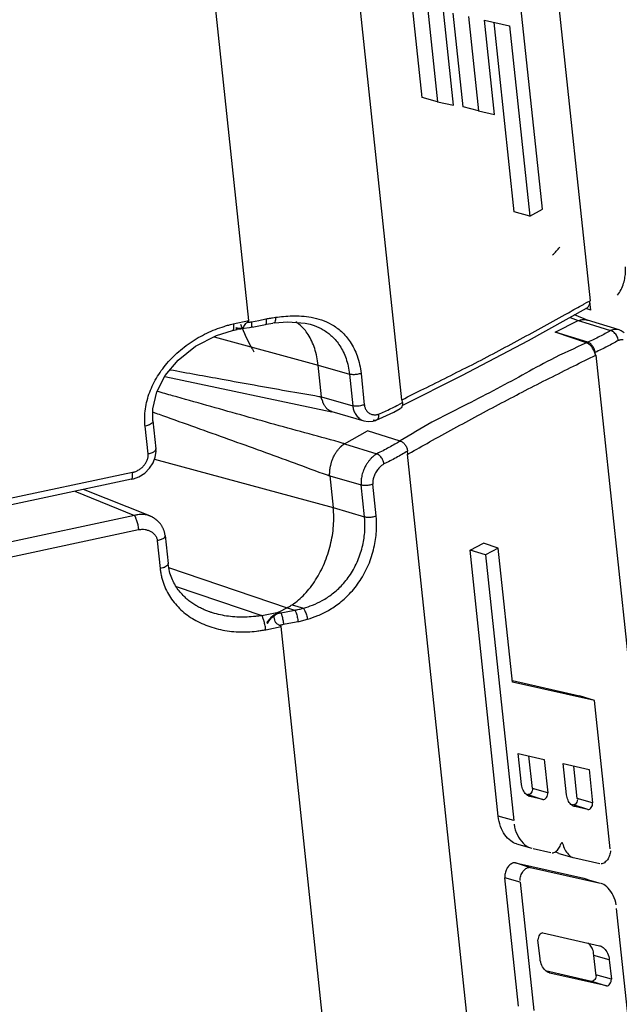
# Model space of a CAD drawing. Header units: inches. Extents: x -1 to 205, y 81 to 217.
# Tile 24 of 108: x 78.09 to 79.81, y 101.98 to 104.81. Entities that reach past the tile are written whole.
import ezdxf

# ---------------------------------------------------------------- set-up
doc = ezdxf.new("R2010")
doc.units = ezdxf.units.IN
doc.header["$LTSCALE"] = 1.1
doc.header["$MEASUREMENT"] = 0
doc.layers.get('0').update_dxf_attribs({"linetype": 'CONTINUOUS'})
doc.layers.add('7_ALL_FEATURES', color=7, linetype='CONTINUOUS')

msp = doc.modelspace()

# ---------------------------------------------------------------- linework, layer by layer
at = {"color": 7, "linetype": 'Continuous'}
for p, q in [((79.3487, 107.5618), (79.7266, 103.9989)), ((79.1855, 103.7142), (78.8076, 107.2771)), ((78.7456, 103.9425), (78.4443, 106.7822)), ((79.7073, 103.9883), (79.7097, 103.9896)), ((79.7097, 103.9896), (79.7165, 103.9934)), ((79.7165, 103.9934), (79.7266, 103.999)), ((78.7014, 103.9324), (78.7456, 103.9425)), ((79.7432, 103.8426), (80.1211, 100.2798)), ((79.58, 99.995), (79.2021, 103.5579)), ((79.2033, 103.5586), (79.206, 103.5601)), ((78.7945, 103.0543), (78.8388, 103.063)), ((79.1401, 100.2233), (78.8388, 103.063))]:
    msp.add_line(p, q, dxfattribs=at)
for points, start_tangent, end_tangent in [([(79.1864, 103.7147), (79.2484, 103.7455), (79.3179, 103.7802), (79.3873, 103.8152), (79.4566, 103.8513), (79.5258, 103.8882), (79.5949, 103.9259), (79.6641, 103.9643), (79.7073, 103.9883)], (0.895133, 0.445799), (0.874449, 0.485118)), ([(79.7257, 103.9966), (79.7263, 103.9977), (79.7266, 103.999)], (0.555912, 0.831241), (-0.078552, 0.99691)), ([(79.7162, 103.8779), (79.6137, 103.8295), (79.5318, 103.7852), (79.4485, 103.7405), (79.3621, 103.6959), (79.2722, 103.6499), (79.1808, 103.5964)], (-0.908309, -0.418301), (-0.857549, -0.514402)), ([(79.7419, 103.8439), (79.7385, 103.8546), (79.7322, 103.8651), (79.7244, 103.8732), (79.7162, 103.8779)], (-0.164518, 0.986374), (-0.954502, 0.298204)), ([(79.7432, 103.8426), (79.7427, 103.8435), (79.7419, 103.8439)], (-0.130164, 0.991492), (-0.942698, 0.333646)), ([(79.206, 103.5601), (79.2655, 103.5934), (79.335, 103.6318), (79.4036, 103.669), (79.4719, 103.7052), (79.5404, 103.741), (79.6095, 103.7762), (79.6794, 103.8112), (79.7432, 103.8426)], (0.870857, 0.491537), (0.898793, 0.438372)), ([(79.1855, 103.7142), (79.1861, 103.714), (79.1866, 103.7143)], (0.80186, -0.597512), (0.732188, 0.681102)), ([(79.2031, 103.5589), (79.2025, 103.5586), (79.2021, 103.5579)], (-0.995757, -0.092025), (-0.337966, -0.941158))]:
    msp.add_spline(points, degree=3, dxfattribs=dict(at, start_tangent=start_tangent, end_tangent=end_tangent))
at = {"layer": '7_ALL_FEATURES', "color": 7, "linetype": 'Continuous'}
for p, q in [((79.2439, 104.5823), (79.196, 105.0338)), ((79.2405, 105.0196), (79.2881, 104.5703)), ((79.5897, 104.2615), (79.5159, 104.9575)), ((79.3337, 104.56), (79.305, 104.8308)), ((79.3618, 104.5558), (79.3333, 104.8244)), ((79.3773, 104.8145), (79.406, 104.5437)), ((79.4229, 104.8042), (79.4951, 104.7879)), ((79.4516, 104.5335), (79.4229, 104.8042)), ((79.5088, 104.2537), (79.4511, 104.7978)), ((79.4951, 104.7879), (79.553, 104.2421)), ((79.2881, 104.5703), (79.2439, 104.5823)), ((79.2881, 104.5703), (79.3337, 104.56)), ((79.406, 104.5437), (79.3618, 104.5558)), ((79.406, 104.5437), (79.4516, 104.5335)), ((79.553, 104.2421), (79.5088, 104.2537)), ((79.553, 104.2421), (79.5897, 104.2615)), ((79.7283, 103.9721), (79.7257, 103.9966)), ((79.5492, 103.8844), (79.7165, 103.9772)), ((79.7214, 103.9424), (79.6818, 103.958)), ((79.7283, 103.9721), (79.714, 103.9762)), ((78.6934, 103.9304), (78.7014, 103.9324)), ((78.7352, 103.9309), (78.7374, 103.9333)), ((78.7413, 103.9367), (78.7431, 103.9369)), ((78.7535, 103.9384), (78.7744, 103.9423)), ((78.7744, 103.9423), (78.7952, 103.9464)), ((78.8184, 103.9351), (78.8152, 103.9346)), ((78.9218, 103.9313), (78.9223, 103.9312)), ((79.6258, 103.9086), (79.6925, 103.9417)), ((79.6693, 103.9511), (79.6925, 103.9417)), ((79.6925, 103.9417), (79.6975, 103.9434)), ((79.6925, 103.9417), (79.7235, 103.9321)), ((79.8099, 103.9151), (79.7189, 103.9433)), ((79.7235, 103.9321), (79.7855, 103.913)), ((78.6993, 103.9129), (78.7129, 103.916)), ((78.7097, 103.9208), (78.7084, 103.9214)), ((78.7097, 103.921), (78.7084, 103.9192)), ((78.7134, 103.9196), (78.7097, 103.921)), ((78.7121, 103.9199), (78.7097, 103.9208)), ((78.7121, 103.9199), (78.7133, 103.9195)), ((78.7264, 103.9191), (78.7278, 103.9194)), ((78.7277, 103.9194), (78.7268, 103.9193)), ((78.7291, 103.9197), (78.7277, 103.9194)), ((78.7278, 103.9194), (78.7306, 103.9202)), ((78.7293, 103.9198), (78.7325, 103.9205)), ((78.7319, 103.9206), (78.7316, 103.9207)), ((78.7319, 103.9204), (78.7476, 103.9219)), ((78.7476, 103.9219), (78.7527, 103.9228)), ((78.7527, 103.9228), (78.7603, 103.9242)), ((79.72, 103.8796), (79.6258, 103.9086)), ((79.7162, 103.8779), (79.6258, 103.9086)), ((79.81, 103.9151), (79.8099, 103.9151)), ((78.6459, 103.895), (78.9451, 103.814)), ((79.7419, 103.8439), (79.7412, 103.8505)), ((78.9451, 103.814), (79.035, 103.7879)), ((78.9547, 103.7229), (78.9451, 103.814)), ((79.035, 103.7879), (79.0446, 103.6969)), ((79.0683, 103.7903), (79.0778, 103.7001)), ((78.5047, 103.7815), (78.9849, 103.6802)), ((78.9547, 103.7229), (79.0446, 103.6969)), ((79.174, 103.6991), (79.1874, 103.7063)), ((79.1874, 103.7063), (79.1866, 103.7139)), ((78.4706, 103.6788), (78.4783, 103.6761)), ((78.9849, 103.6803), (79.0767, 103.6542)), ((79.1314, 103.6643), (79.1624, 103.6793)), ((79.1624, 103.6793), (79.1808, 103.689)), ((79.1711, 103.6976), (79.174, 103.6991)), ((78.4705, 103.6538), (78.479, 103.5739)), ((79.1106, 103.6551), (79.1037, 103.6555)), ((79.1117, 103.6555), (79.1106, 103.6551)), ((79.1117, 103.6555), (79.1314, 103.6643)), ((78.4564, 103.5588), (78.4479, 103.6388)), ((79.0207, 103.5882), (79.0868, 103.6249)), ((79.1811, 103.5959), (79.0868, 103.6249)), ((79.0207, 103.5882), (79.1139, 103.5595)), ((79.203, 103.5594), (79.2022, 103.5669)), ((78.4749, 103.5439), (78.9885, 103.4048)), ((78.4117, 103.5058), (77.6921, 103.3528)), ((78.4091, 103.4862), (77.6923, 103.3338)), ((78.4091, 103.4863), (78.4147, 103.4877)), ((78.4147, 103.4877), (78.4297, 103.4935)), ((78.9788, 103.4959), (79.0687, 103.4698)), ((78.9788, 103.4959), (78.9885, 103.4048)), ((78.2459, 103.4516), (78.4171, 103.3818)), ((78.4613, 103.3809), (78.2705, 103.4568)), ((79.0784, 103.3787), (79.0687, 103.4698)), ((79.1117, 103.3811), (79.102, 103.4722)), ((78.9885, 103.4048), (79.0784, 103.3787)), ((78.4171, 103.3818), (77.6976, 103.2288)), ((78.4623, 103.3805), (78.4613, 103.3809)), ((77.7095, 103.1885), (78.4291, 103.3415)), ((78.4829, 103.3095), (78.4913, 103.2296)), ((78.5055, 103.3246), (78.5139, 103.2446)), ((79.3817, 103.283), (79.4199, 103.303)), ((79.4261, 103.2695), (79.3817, 103.283)), ((79.4628, 102.5186), (79.3817, 103.283)), ((79.4628, 103.2888), (79.4199, 103.303)), ((79.4628, 103.2888), (79.4261, 103.2695)), ((79.5036, 102.904), (79.4628, 103.2888)), ((79.4261, 103.2695), (79.5071, 102.5061)), ((78.5156, 103.2326), (78.8558, 103.1173)), ((78.5369, 103.1783), (78.783, 103.0948)), ((78.8558, 103.1173), (78.832, 103.1048)), ((78.8558, 103.1173), (78.8781, 103.1104)), ((78.8703, 103.1259), (78.9027, 103.116)), ((78.6335, 103.1054), (78.6333, 103.1055)), ((78.783, 103.0948), (78.8309, 103.1042)), ((78.832, 103.1048), (78.8309, 103.1042)), ((78.832, 103.1048), (78.8379, 103.1029)), ((78.798, 103.0748), (78.7998, 103.0724)), ((78.7991, 103.074), (78.7984, 103.0728)), ((79.5032, 102.9083), (79.6964, 102.8648)), ((79.7393, 102.8509), (79.5036, 102.904)), ((79.7393, 102.8509), (79.6964, 102.8648)), ((79.7844, 102.4248), (79.7393, 102.8509)), ((79.5202, 102.6988), (79.5948, 102.6819)), ((79.5297, 102.6095), (79.5202, 102.6988)), ((79.5607, 102.5987), (79.5508, 102.6919)), ((79.5948, 102.6819), (79.605, 102.5862)), ((79.6493, 102.6697), (79.7239, 102.6528)), ((79.6587, 102.5804), (79.6493, 102.6697)), ((79.6898, 102.5697), (79.6799, 102.6628)), ((79.7239, 102.6528), (79.734, 102.5571)), ((79.5423, 102.582), (79.548, 102.5807)), ((79.548, 102.5807), (79.5912, 102.5668)), ((79.5536, 102.5753), (79.552, 102.5758)), ((79.5535, 102.5753), (79.552, 102.5758)), ((79.5912, 102.5668), (79.5536, 102.5753)), ((79.605, 102.5862), (79.5607, 102.5987)), ((79.6714, 102.5529), (79.677, 102.5516)), ((79.6821, 102.55), (79.677, 102.5516)), ((79.6826, 102.5462), (79.681, 102.5467)), ((79.6826, 102.5462), (79.6811, 102.5467)), ((79.7203, 102.5377), (79.6821, 102.55)), ((79.7203, 102.5377), (79.6826, 102.5462)), ((79.734, 102.5571), (79.6898, 102.5697)), ((79.5071, 102.5061), (79.4628, 102.5186)), ((79.5156, 102.4394), (79.5591, 102.4265)), ((79.646, 102.4413), (79.6478, 102.4408)), ((79.5526, 102.4289), (79.5553, 102.4278)), ((79.5629, 102.426), (79.6138, 102.4144)), ((79.6292, 102.4151), (79.6269, 102.4166)), ((79.637, 102.412), (79.6805, 102.399)), ((79.5124, 102.3849), (79.7083, 102.3407)), ((79.5557, 102.3709), (79.5124, 102.3849)), ((79.6753, 102.401), (79.677, 102.4003)), ((79.6831, 102.3989), (79.7547, 102.3828)), ((79.7516, 102.3268), (79.5557, 102.3709)), ((79.5259, 102.3289), (79.4816, 102.3414)), ((79.5206, 101.9736), (79.4816, 102.3414)), ((79.5259, 102.3289), (79.5649, 101.961)), ((79.7083, 102.3407), (79.7117, 102.3397)), ((79.7083, 102.3407), (79.7116, 102.3396)), ((79.7115, 102.3393), (79.7551, 102.3264)), ((79.7116, 102.3396), (79.7252, 102.3353)), ((79.7612, 102.3241), (79.7588, 102.3252)), ((79.8417, 101.8857), (79.8027, 102.2535)), ((79.5907, 102.1835), (79.7533, 102.1469)), ((79.5828, 102.1092), (79.5769, 102.1641)), ((79.7533, 102.1469), (79.7552, 102.1463)), ((79.7438, 102.06), (79.7368, 102.1261)), ((79.7819, 102.1059), (79.7376, 102.1185)), ((79.7819, 102.1059), (79.7877, 102.0509)), ((79.5989, 102.0752), (79.7307, 102.0455)), ((79.6114, 102.0682), (79.6095, 102.0688)), ((79.6114, 102.0682), (79.6095, 102.0688)), ((79.774, 102.0315), (79.6114, 102.0682)), ((79.7877, 102.0509), (79.7435, 102.0635)), ((79.7307, 102.0455), (79.774, 102.0315))]:
    msp.add_line(p, q, dxfattribs=at)
for points in [[(78.7603, 103.9242), (78.7845, 103.9289), (78.7935, 103.9307)], [(78.7935, 103.9307), (78.7966, 103.9313), (78.8152, 103.9346)], [(78.8184, 103.9351), (78.8581, 103.9385), (78.9077, 103.9346), (78.9223, 103.9312)], [(78.4705, 103.6538), (78.4705, 103.6886), (78.482, 103.737), (78.506, 103.7839), (78.5425, 103.828), (78.5925, 103.8679), (78.6535, 103.8989), (78.6993, 103.9129)], [(79.8248, 103.9071), (79.8158, 103.9128), (79.8099, 103.9151)], [(79.187, 103.6983), (79.3585, 103.7838), (79.5492, 103.8844)], [(79.0763, 103.6543), (79.0889, 103.6521), (79.1027, 103.6531), (79.1107, 103.6551)], [(78.4707, 103.5331), (78.477, 103.5494), (78.4793, 103.5656), (78.479, 103.5739)], [(78.4297, 103.4935), (78.4467, 103.5041), (78.4607, 103.5177), (78.4707, 103.5331)], [(78.5054, 103.3246), (78.5053, 103.3259), (78.505, 103.3278), (78.5047, 103.3296), (78.5043, 103.3314), (78.5039, 103.3332), (78.5034, 103.335), (78.5029, 103.3367), (78.5023, 103.3384), (78.5017, 103.3401), (78.5011, 103.3417), (78.5004, 103.3433), (78.4997, 103.3449), (78.4989, 103.3465), (78.4982, 103.348), (78.4973, 103.3495), (78.4965, 103.3509), (78.4956, 103.3524), (78.4947, 103.3538), (78.4938, 103.3551), (78.4929, 103.3565), (78.4919, 103.3578), (78.4909, 103.3591), (78.4899, 103.3603), (78.4888, 103.3615), (78.4878, 103.3627), (78.4867, 103.3639), (78.4856, 103.365), (78.4845, 103.3661), (78.4833, 103.3672), (78.4822, 103.3682), (78.481, 103.3692), (78.4799, 103.3702), (78.4787, 103.3711), (78.4775, 103.372), (78.4763, 103.3728), (78.4751, 103.3737), (78.4739, 103.3745), (78.4727, 103.3752), (78.4716, 103.3759), (78.4704, 103.3766), (78.4692, 103.3773), (78.468, 103.3779), (78.4669, 103.3785), (78.4657, 103.379), (78.4646, 103.3795), (78.4635, 103.38), (78.4623, 103.3805)], [(78.6335, 103.1054), (78.633, 103.1056), (78.6305, 103.1065), (78.628, 103.1074), (78.6254, 103.1084), (78.6228, 103.1094), (78.6202, 103.1105), (78.6176, 103.1116), (78.615, 103.1128), (78.6124, 103.114), (78.6097, 103.1152), (78.607, 103.1166), (78.6043, 103.1179), (78.6016, 103.1194), (78.5989, 103.1209), (78.5961, 103.1224), (78.5934, 103.124), (78.5906, 103.1257), (78.5878, 103.1275), (78.585, 103.1293), (78.5822, 103.1313), (78.5794, 103.1333), (78.5766, 103.1354), (78.5738, 103.1375), (78.571, 103.1398), (78.5682, 103.1422), (78.5654, 103.1447), (78.5626, 103.1473), (78.5598, 103.15), (78.557, 103.1528), (78.5542, 103.1558), (78.5514, 103.1589), (78.5486, 103.1622), (78.5459, 103.1656), (78.5432, 103.1691), (78.5405, 103.1728), (78.538, 103.1766), (78.5355, 103.1806), (78.5331, 103.1847), (78.5307, 103.1889), (78.5285, 103.1932), (78.5264, 103.1977), (78.5245, 103.2023), (78.5226, 103.207), (78.5209, 103.2119), (78.5194, 103.2168), (78.518, 103.2218), (78.5168, 103.2269), (78.5157, 103.2321), (78.5148, 103.2373), (78.5141, 103.2426), (78.5139, 103.2446)]]:
    msp.add_lwpolyline(points, dxfattribs=at)
for centre, major_axis, ratio, start_param, end_param in [((79.1967, 104.4944), (0.5522, -0.131), 0.924344, -0.511806, -0.454665), ((79.2349, 104.1344), (0.4883, 0.257), 0.980212, 3.032338, 3.175978), ((79.2349, 104.1344), (0.4883, 0.257), 0.980212, 3.175978, 3.179307), ((79.2349, 104.1344), (0.4883, 0.257), 0.980212, 3.179307, 3.194619)]:
    msp.add_ellipse(centre, major_axis=major_axis, ratio=ratio, start_param=start_param, end_param=end_param, dxfattribs=at)
for points, start_tangent, end_tangent in [([(79.805, 104.0144), (79.8157, 104.031), (79.8229, 104.0489), (79.8269, 104.0663), (79.8286, 104.0824), (79.8282, 104.0963)], (0.634697, 0.772761), (-0.10548, 0.994421)), ([(79.7165, 103.9772), (79.7205, 103.9805), (79.7246, 103.9879)], (0.873546, 0.486741), (0.295034, 0.955487)), ([(79.7246, 103.9879), (79.7257, 103.9966)], (0.295034, 0.955487), (-0.043616, 0.999048)), ([(78.4479, 103.6388), (78.4469, 103.6512), (78.4467, 103.6636), (78.4487, 103.6883), (78.4612, 103.7363), (78.4836, 103.7818), (78.5151, 103.8239), (78.5549, 103.8615), (78.6007, 103.8928), (78.6499, 103.9164), (78.6754, 103.9253), (78.6883, 103.9291), (78.6934, 103.9304)], (-0.126842, 0.991923), (0.968351, 0.249591)), ([(78.7014, 103.9324), (78.7019, 103.9273), (78.702, 103.9226), (78.702, 103.9211)], (0.123909, -0.992294), (-0.031337, -0.999509)), ([(78.7317, 103.925), (78.7352, 103.9309)], (0.481271, 0.876572), (0.612121, 0.790764)), ([(78.7374, 103.9333), (78.7413, 103.9367)], (0.710822, 0.703372), (0.795386, 0.606104)), ([(78.7413, 103.9367), (78.7435, 103.9385), (78.7451, 103.9405), (78.7456, 103.9425)], (0.79539, 0.606097), (-0.10548, 0.994421)), ([(78.7431, 103.9369), (78.7454, 103.9371), (78.7495, 103.9377), (78.7535, 103.9384)], (0.994268, 0.106918), (0.984004, 0.178145)), ([(78.7535, 103.9384), (78.7541, 103.928), (78.7531, 103.923), (78.7528, 103.923)], (0.110278, -0.993901), (-0.968323, 0.249703)), ([(78.7952, 103.9464), (78.7955, 103.936), (78.794, 103.9309), (78.7935, 103.9309)], (0.109733, -0.993961), (-0.995105, 0.098823)), ([(78.7952, 103.9464), (78.805, 103.9484), (78.8141, 103.95), (78.8226, 103.9513)], (0.979258, 0.20262), (0.989426, 0.145041)), ([(78.8226, 103.9513), (78.8219, 103.9409), (78.8193, 103.9355), (78.8184, 103.9353)], (0.023395, -0.999726), (-0.999933, -0.011547)), ([(78.8226, 103.9513), (78.8457, 103.954), (78.8708, 103.9554), (78.8975, 103.9548), (78.9255, 103.9513), (78.9545, 103.9438), (78.9837, 103.9308), (79.0119, 103.9105), (79.0373, 103.8809), (79.0573, 103.8402), (79.0683, 103.7903)], (0.989363, 0.145466), (0.105687, -0.994399)), ([(78.9056, 103.9164), (78.8901, 103.9316), (78.8815, 103.9379)], (-0.64775, 0.761853), (-0.834981, 0.550279)), ([(78.9223, 103.9312), (78.934, 103.9274), (78.9599, 103.9153), (78.9849, 103.8967), (79.0074, 103.8698), (79.0252, 103.833), (79.035, 103.7879)], (0.961792, -0.273783), (0.105506, -0.994419)), ([(79.6975, 103.9434), (79.7006, 103.9441), (79.7038, 103.9447), (79.7073, 103.9449), (79.7112, 103.9448), (79.7154, 103.9442), (79.7189, 103.9433)], (0.96106, 0.276341), (0.955642, -0.29453)), ([(78.7012, 103.9153), (78.7009, 103.9144), (78.7003, 103.9136), (78.6998, 103.9131), (78.6993, 103.9129)], (-0.314879, -0.949132), (-0.973291, -0.229573)), ([(78.702, 103.9211), (78.7019, 103.9186), (78.7013, 103.9155), (78.7012, 103.9153)], (-0.031337, -0.999509), (-0.314879, -0.949132)), ([(78.7084, 103.9192), (78.7187, 103.918)], (0.943729, -0.330721), (0.998598, 0.052939)), ([(78.7176, 103.9188), (78.7134, 103.9195)], (-0.995697, 0.092673), (-0.962355, 0.271796)), ([(78.7268, 103.9193), (78.7176, 103.9188)], (-0.984197, -0.177077), (-0.995697, 0.092673)), ([(78.7187, 103.918), (78.7264, 103.9191)], (0.998598, 0.052939), (0.974465, 0.224541)), ([(78.7316, 103.9207), (78.7308, 103.9213), (78.7317, 103.925)], (-0.91953, 0.393021), (0.481271, 0.876572)), ([(78.9451, 103.814), (78.9352, 103.8615), (78.9163, 103.9019), (78.9056, 103.9164)], (-0.105477, 0.994422), (-0.64775, 0.761853)), ([(79.7855, 103.913), (79.7701, 103.9044), (79.754, 103.8959), (79.7374, 103.8876), (79.72, 103.8796)], (-0.865555, -0.500814), (-0.910974, -0.412463)), ([(79.8099, 103.9151), (79.8049, 103.9162), (79.7995, 103.9164), (79.7944, 103.9158), (79.79, 103.9146), (79.7855, 103.913)], (-0.955478, 0.295062), (-0.929931, -0.367735)), ([(79.8077, 103.8847), (79.8038, 103.897), (79.7958, 103.9074), (79.7855, 103.913)], (-0.114777, 0.993391), (-0.971797, 0.235818)), ([(79.7412, 103.8505), (79.7388, 103.8598), (79.734, 103.8686), (79.7274, 103.8756), (79.72, 103.8796)], (-0.10548, 0.994421), (-0.955815, 0.293968)), ([(79.8074, 103.8845), (79.792, 103.8759), (79.7757, 103.8672), (79.7587, 103.8588), (79.7412, 103.8505)], (-0.865253, -0.501336), (-0.909916, -0.414792)), ([(79.8212, 103.8864), (79.8173, 103.8867), (79.8138, 103.8864), (79.8105, 103.8856), (79.8074, 103.8845)], (-0.98399, 0.178222), (-0.929137, -0.369735)), ([(78.5202, 103.8008), (78.669, 103.7736), (78.8546, 103.7404), (78.9473, 103.7242), (78.9547, 103.7229)], (0.983328, -0.181843), (0.985225, -0.171265)), ([(79.0683, 103.7903), (79.0574, 103.7873), (79.0454, 103.7864), (79.035, 103.7879)], (-0.924928, -0.380143), (-0.96035, 0.278797)), ([(79.0207, 103.5882), (79.0173, 103.5892), (78.9191, 103.6163), (78.7228, 103.6709), (78.527, 103.7259), (78.4828, 103.7384)], (-0.964017, 0.265841), (-0.962156, 0.272499)), ([(78.9625, 103.6995), (78.9611, 103.7021), (78.9599, 103.7046), (78.9591, 103.7069), (78.9585, 103.7091), (78.958, 103.7111), (78.9575, 103.713), (78.9567, 103.7148), (78.9557, 103.7165), (78.9547, 103.7181), (78.9541, 103.7197), (78.9542, 103.7209), (78.9546, 103.7219), (78.9547, 103.7229)], (-0.486432, 0.873718), (-0.156986, 0.987601)), ([(79.1874, 103.7063), (79.1871, 103.6982)], (0.10548, -0.994421), (-0.215814, -0.976435)), ([(78.4783, 103.6761), (78.4979, 103.6692), (78.6873, 103.6016), (78.8766, 103.5331), (78.9712, 103.4986), (78.9788, 103.4959)], (0.942643, -0.333802), (0.939231, -0.343286)), ([(78.9849, 103.6803), (78.9823, 103.6811), (78.9794, 103.6824), (78.9763, 103.6841), (78.9732, 103.6862), (78.9704, 103.6886), (78.968, 103.6913), (78.9659, 103.694), (78.9641, 103.6968), (78.9625, 103.6995)], (-0.961893, 0.273426), (-0.486432, 0.873718)), ([(79.0778, 103.7001), (79.0729, 103.6985), (79.0669, 103.6968), (79.0598, 103.6958), (79.0521, 103.6958), (79.0446, 103.6969)], (-0.94135, -0.337431), (-0.973661, 0.227999)), ([(79.0446, 103.6969), (79.0456, 103.6909), (79.047, 103.6857), (79.0491, 103.6802), (79.0518, 103.6746), (79.0552, 103.6693), (79.0597, 103.6642), (79.0651, 103.6596), (79.0709, 103.6563), (79.0764, 103.6543)], (0.099553, -0.995032), (0.960072, -0.279753)), ([(79.0779, 103.6995), (79.078, 103.6988), (79.0787, 103.6954), (79.0799, 103.6915), (79.0816, 103.6878), (79.0839, 103.6839), (79.087, 103.6802), (79.0909, 103.6767), (79.0953, 103.6742), (79.0996, 103.6726), (79.1036, 103.6717), (79.1073, 103.6714), (79.1106, 103.6714), (79.1137, 103.6718), (79.1164, 103.6724), (79.1189, 103.673)], (-0.355575, 0.934648), (0.969101, 0.246663)), ([(79.1189, 103.673), (79.1367, 103.6809), (79.1542, 103.6892), (79.1711, 103.6976)], (0.91741, 0.397943), (0.88915, 0.457616)), ([(79.1871, 103.6982), (79.187, 103.6978), (79.1838, 103.6914), (79.1808, 103.6891)], (-0.215814, -0.976435), (-0.875715, -0.482828)), ([(78.4705, 103.6538), (78.4705, 103.6536), (78.4703, 103.6518), (78.4696, 103.65), (78.4663, 103.6464), (78.4612, 103.6432), (78.4582, 103.6418), (78.455, 103.6407), (78.4479, 103.6388)], (0.10695, -0.994264), (-0.976898, -0.213705)), ([(79.1186, 103.6728), (79.1174, 103.6619), (79.1119, 103.6556), (79.1117, 103.6555)], (0.089384, -0.995997), (-0.921729, -0.387833)), ([(79.1811, 103.5959), (79.1652, 103.5865), (79.1487, 103.5773), (79.1316, 103.5683), (79.1139, 103.5595)], (-0.853856, -0.52051), (-0.900652, -0.434541)), ([(79.1811, 103.5959), (79.1884, 103.592), (79.195, 103.585)], (0.955815, -0.293968), (0.586863, -0.809686)), ([(78.479, 103.5739), (78.479, 103.5729), (78.4758, 103.5673), (78.4678, 103.5624), (78.4564, 103.5588)], (0.157132, -0.987578), (-0.978136, -0.207969)), ([(78.9788, 103.4959), (78.9784, 103.4971), (78.9778, 103.4983), (78.9772, 103.4998), (78.9774, 103.5014), (78.978, 103.5027), (78.9786, 103.5043), (78.9789, 103.5062), (78.979, 103.5084), (78.979, 103.5108), (78.979, 103.5135), (78.9793, 103.5163), (78.9797, 103.5194), (78.9804, 103.5226), (78.9812, 103.5261), (78.9821, 103.5299), (78.9832, 103.534), (78.9846, 103.5384), (78.9863, 103.5431), (78.9884, 103.5481), (78.9908, 103.5531), (78.9934, 103.5579), (78.996, 103.5622), (78.9986, 103.5661), (79.0011, 103.5695), (79.0034, 103.5724), (79.0055, 103.5749), (79.0075, 103.577), (79.0093, 103.5789), (79.0109, 103.5805), (79.0125, 103.5819), (79.014, 103.5831), (79.0152, 103.5843), (79.0166, 103.5852), (79.018, 103.5859), (79.0186, 103.5867), (79.0187, 103.5875), (79.0197, 103.5879), (79.0207, 103.5882)], (-0.105478, 0.994422), (0.957714, 0.287724)), ([(79.2022, 103.5669), (79.186, 103.5574), (79.1692, 103.548), (79.1518, 103.5389), (79.134, 103.5301)], (-0.855366, -0.518025), (-0.900815, -0.434202)), ([(79.195, 103.585), (79.1999, 103.5762)], (0.586863, -0.809686), (0.36667, -0.930351)), ([(79.1999, 103.5762), (79.2022, 103.5669)], (0.36667, -0.930351), (0.10548, -0.994421)), ([(78.4117, 103.5058), (78.414, 103.5064), (78.4163, 103.5071), (78.4208, 103.5088), (78.4295, 103.5131), (78.4374, 103.5188), (78.4443, 103.5256), (78.4499, 103.5332), (78.454, 103.5414), (78.4563, 103.55), (78.4566, 103.5544), (78.4566, 103.5566), (78.4564, 103.5588)], (0.970532, 0.240972), (-0.133951, 0.990988)), ([(79.1136, 103.5594), (79.1084, 103.5558), (79.104, 103.5523), (79.0989, 103.5477), (79.0938, 103.5421), (79.0886, 103.5356), (79.0833, 103.5276), (79.0784, 103.5184), (79.0746, 103.5094), (79.0721, 103.5014), (79.0703, 103.4941), (79.0692, 103.4872), (79.0686, 103.481), (79.0684, 103.4757), (79.0687, 103.4698)], (0.933991, -0.357296), (0.105755, -0.994392)), ([(79.1341, 103.5301), (79.1303, 103.5425), (79.1227, 103.5531), (79.1136, 103.5594)], (-0.073177, 0.997319), (-0.934022, 0.357217)), ([(78.4091, 103.4863), (78.4096, 103.4865), (78.4102, 103.487), (78.4108, 103.4879), (78.4112, 103.489), (78.4118, 103.492), (78.4121, 103.4961), (78.412, 103.5008), (78.4117, 103.5058)], (0.978436, 0.20655), (-0.117504, 0.993072)), ([(79.134, 103.5301), (79.1308, 103.5279), (79.1273, 103.5253), (79.1236, 103.5221), (79.1197, 103.518), (79.1157, 103.5131), (79.1118, 103.5074), (79.1084, 103.5013), (79.1059, 103.4954), (79.1041, 103.4901), (79.103, 103.4852), (79.1023, 103.481), (79.102, 103.477), (79.1019, 103.4736), (79.1022, 103.4717)], (-0.850199, -0.526461), (-0.050167, 0.998741)), ([(79.102, 103.4722), (79.0911, 103.4691), (79.0792, 103.4683), (79.0687, 103.4698)], (-0.923996, -0.382403), (-0.959691, 0.281056)), ([(78.8703, 103.1259), (78.906, 103.1561), (78.9378, 103.197), (78.963, 103.2449), (78.9804, 103.2975), (78.9892, 103.3524), (78.9885, 103.4048)], (0.833898, 0.551919), (-0.10548, 0.994421)), ([(78.4613, 103.3809), (78.4576, 103.3822), (78.4511, 103.3839), (78.4444, 103.3849), (78.4307, 103.3848), (78.4239, 103.3836), (78.4205, 103.3828), (78.4171, 103.3818)], (-0.929463, 0.368916), (-0.950638, -0.310301)), ([(78.4171, 103.3818), (78.4176, 103.3812), (78.418, 103.3805), (78.4189, 103.3789), (78.4207, 103.3751), (78.4226, 103.3703), (78.4244, 103.3649), (78.426, 103.359), (78.4273, 103.353), (78.4283, 103.347), (78.4291, 103.3415)], (0.587318, -0.809356), (0.091535, -0.995802)), ([(78.9027, 103.116), (78.9291, 103.1248), (78.9569, 103.1379), (78.9858, 103.1568), (79.0146, 103.1831), (79.0407, 103.2174), (79.0614, 103.2585), (79.0744, 103.3022), (79.0795, 103.3433), (79.0784, 103.3787)], (0.964352, 0.264622), (-0.105479, 0.994422)), ([(78.9146, 103.0842), (78.9439, 103.0946), (78.9748, 103.1098), (79.0071, 103.1316), (79.0394, 103.1616), (79.0688, 103.2005), (79.0923, 103.2467), (79.107, 103.2957), (79.1128, 103.3418), (79.1117, 103.3811)], (0.958799, 0.284086), (-0.105479, 0.994422)), ([(79.0784, 103.3787), (79.0888, 103.3772), (79.1008, 103.3781), (79.1117, 103.3811)], (0.96035, -0.278797), (0.924928, 0.380143)), ([(78.4291, 103.3415), (78.4314, 103.3419), (78.4338, 103.3422), (78.4384, 103.3425), (78.4477, 103.342), (78.4521, 103.3411), (78.4564, 103.3398), (78.4645, 103.3363), (78.4714, 103.3314), (78.477, 103.3252), (78.481, 103.3179), (78.4822, 103.3138), (78.4826, 103.3117), (78.4829, 103.3095)], (0.985292, 0.170878), (0.068048, -0.997682)), ([(78.5054, 103.3245), (78.5055, 103.3236), (78.5023, 103.318), (78.4943, 103.3131), (78.4829, 103.3095)], (0.155821, -0.987785), (-0.978136, -0.207968)), ([(78.5139, 103.2446), (78.5139, 103.2444), (78.5138, 103.2426), (78.513, 103.2408), (78.5097, 103.2372), (78.5046, 103.234), (78.5017, 103.2326), (78.4984, 103.2315), (78.4913, 103.2296)], (0.108191, -0.99413), (-0.979344, -0.202201)), ([(78.4913, 103.2296), (78.4929, 103.2172), (78.4953, 103.2052), (78.5024, 103.1825), (78.5242, 103.1418), (78.5551, 103.1076), (78.5939, 103.0805), (78.6398, 103.0611), (78.6901, 103.0502), (78.742, 103.0481), (78.7682, 103.0502), (78.7814, 103.052), (78.7945, 103.0543)], (0.084093, -0.996458), (0.982121, 0.188249)), ([(78.8379, 103.1029), (78.8581, 103.1066), (78.8781, 103.1104)], (0.985415, 0.170167), (0.980715, 0.195444)), ([(78.8561, 103.1172), (78.8609, 103.1199), (78.8656, 103.1228), (78.8703, 103.1259)], (0.876955, 0.480572), (0.82411, 0.56643)), ([(78.8781, 103.1104), (78.8903, 103.1129), (78.9027, 103.116)], (0.984588, 0.174887), (0.964227, 0.265077)), ([(78.8781, 103.1104), (78.8818, 103.1025), (78.8852, 103.0904), (78.8873, 103.0775)], (0.580169, -0.814496), (0.101229, -0.994863)), ([(78.9027, 103.116), (78.9071, 103.108), (78.9114, 103.0965), (78.9146, 103.0842)], (0.609879, -0.792494), (0.18837, -0.982098)), ([(78.783, 103.0948), (78.7711, 103.0931), (78.7591, 103.0917), (78.7352, 103.0903), (78.6876, 103.0927), (78.6417, 103.1027), (78.6335, 103.1054)], (-0.987017, -0.160614), (-0.944819, 0.327592)), ([(78.79, 103.0784), (78.7884, 103.0834), (78.7866, 103.0881), (78.7848, 103.092), (78.7839, 103.0936), (78.783, 103.0948)], (-0.277987, 0.960585), (-0.594129, 0.80437)), ([(78.8309, 103.1042), (78.8181, 103.096), (78.807, 103.0862), (78.798, 103.0748)], (-0.884928, -0.465728), (-0.532273, -0.846573)), ([(78.8309, 103.1041), (78.8234, 103.0996), (78.8157, 103.0937), (78.8089, 103.0872), (78.8031, 103.0802), (78.7991, 103.074)], (-0.876861, -0.480744), (-0.49295, -0.870058)), ([(78.7998, 103.0724), (78.8063, 103.0825), (78.8146, 103.0914), (78.8244, 103.0993)], (0.459867, 0.887988), (0.825501, 0.564401)), ([(78.8335, 103.0672), (78.8265, 103.0712), (78.8217, 103.078), (78.8194, 103.0861), (78.82, 103.0937), (78.8244, 103.0993)], (-0.941517, 0.336967), (0.824029, 0.566547)), ([(78.8244, 103.0994), (78.829, 103.1007), (78.8334, 103.1019), (78.8379, 103.1029)], (0.955415, 0.295267), (0.976549, 0.215293)), ([(78.8379, 103.1029), (78.8409, 103.0949), (78.8437, 103.0827), (78.8456, 103.0697)], (0.476933, -0.87894), (0.100683, -0.994919)), ([(78.8873, 103.0775), (78.9009, 103.0805), (78.9146, 103.0842)], (0.980689, 0.195576), (0.958677, 0.284497)), ([(78.7945, 103.0543), (78.7939, 103.0598), (78.7929, 103.0658), (78.7901, 103.0779), (78.79, 103.0784)], (-0.087086, 0.996201), (-0.277987, 0.960585)), ([(78.8335, 103.0672), (78.8376, 103.0681), (78.8416, 103.069), (78.8456, 103.0697)], (0.971135, 0.238529), (0.985391, 0.170308)), ([(78.8388, 103.063), (78.838, 103.0647), (78.836, 103.0661), (78.8335, 103.0672)], (-0.10548, 0.994421), (-0.941518, 0.336962)), ([(78.8456, 103.0697), (78.8666, 103.0735), (78.8873, 103.0775)], (0.98539, 0.170313), (0.980689, 0.195575)), ([(79.5342, 102.5935), (79.5297, 102.6095)], (-0.427454, 0.904037), (-0.105491, 0.99442)), ([(79.552, 102.5757), (79.5426, 102.5816), (79.5342, 102.5935)], (-0.951579, 0.307405), (-0.427454, 0.904037)), ([(79.5512, 102.5809), (79.548, 102.5807)], (-0.960384, -0.278681), (-0.97312, 0.230297)), ([(79.5607, 102.5987), (79.5601, 102.5919), (79.5572, 102.5855), (79.5528, 102.5815), (79.5512, 102.5809)], (0.101387, -0.994847), (-0.960384, -0.278681)), ([(79.5912, 102.5668), (79.5961, 102.5676), (79.601, 102.5722), (79.6043, 102.5792), (79.605, 102.5862)], (0.97327, -0.229663), (-0.098871, 0.9951)), ([(79.6632, 102.5644), (79.6587, 102.5804)], (-0.427605, 0.903965), (-0.105481, 0.994421)), ([(79.681, 102.5466), (79.6717, 102.5525), (79.6632, 102.5644)], (-0.951564, 0.30745), (-0.427605, 0.903965)), ([(79.6901, 102.5662), (79.6883, 102.5592), (79.6843, 102.5537), (79.6794, 102.5511)], (-0.113752, -0.993509), (-0.976806, -0.214124)), ([(79.7203, 102.5377), (79.7254, 102.539), (79.7301, 102.5433), (79.7331, 102.5498), (79.734, 102.5571)], (0.975563, -0.219719), (-0.10548, 0.994421)), ([(79.5154, 102.439), (79.4987, 102.4477), (79.4817, 102.4649), (79.4696, 102.4891), (79.4628, 102.5186)], (-0.953504, 0.30138), (-0.10549, 0.99442)), ([(79.5082, 102.4954), (79.5178, 102.4649), (79.5339, 102.4417), (79.5525, 102.4286)], (0.10549, -0.99442), (0.94696, -0.321351)), ([(79.6176, 102.4136), (79.6278, 102.4172), (79.6368, 102.4265), (79.643, 102.4397)], (0.974973, -0.222322), (0.286496, 0.958081)), ([(79.6441, 102.4416), (79.643, 102.4397)], (-0.653036, -0.757327), (-0.286496, -0.958081)), ([(79.6464, 102.4426), (79.6456, 102.4426), (79.6441, 102.4416)], (-0.962392, 0.271665), (-0.653036, -0.757327)), ([(79.6478, 102.4408), (79.647, 102.4423), (79.6464, 102.4426)], (-0.213819, 0.976873), (-0.962392, 0.271665)), ([(79.6478, 102.4408), (79.6541, 102.4227), (79.6641, 102.4089), (79.6753, 102.4008)], (0.213819, -0.976873), (0.944706, -0.32792)), ([(79.6368, 102.4115), (79.6292, 102.4151)], (-0.952824, 0.303524), (-0.851597, 0.524198)), ([(79.785, 102.4195), (79.7826, 102.406), (79.7765, 102.3938), (79.7679, 102.3853), (79.7583, 102.3819)], (0.10548, -0.994421), (-0.975524, 0.219893)), ([(79.5124, 102.3849), (79.5032, 102.3836), (79.4942, 102.3775), (79.4869, 102.3672), (79.4826, 102.3545), (79.4816, 102.3414)], (-0.975523, 0.219899), (0.10548, -0.994421)), ([(79.5253, 102.3341), (79.5277, 102.3477), (79.5338, 102.3599), (79.5424, 102.3684), (79.552, 102.3718)], (-0.10548, 0.994421), (0.975523, -0.219899)), ([(79.8016, 102.2638), (79.7928, 102.2914), (79.7782, 102.3125), (79.7613, 102.3244)], (-0.10548, 0.994421), (-0.946753, 0.321961)), ([(79.5907, 102.1835), (79.5856, 102.1822), (79.5809, 102.178), (79.5779, 102.1714), (79.5769, 102.1641)], (-0.975563, 0.219719), (0.10548, -0.994421)), ([(79.7368, 102.1261), (79.7321, 102.14), (79.7246, 102.1508), (79.7199, 102.1551)], (-0.10548, 0.994421), (-0.806275, 0.591541)), ([(79.7552, 102.1464), (79.7664, 102.1394), (79.7766, 102.1251), (79.7819, 102.1059)], (0.95251, -0.304508), (0.10548, -0.994421)), ([(79.5881, 102.09), (79.5828, 102.1092)], (-0.424004, 0.905661), (-0.105481, 0.994421)), ([(79.6095, 102.0687), (79.5982, 102.0756), (79.5881, 102.09)], (-0.952483, 0.304591), (-0.424004, 0.905661)), ([(79.7438, 102.06), (79.7419, 102.0531), (79.738, 102.0476), (79.7331, 102.0449)], (-0.113779, -0.993506), (-0.976555, -0.215269)), ([(79.774, 102.0315), (79.7791, 102.0329), (79.7837, 102.0371), (79.7868, 102.0437), (79.7877, 102.0509)], (0.975495, -0.220023), (-0.10548, 0.994421))]:
    msp.add_spline(points, degree=3, dxfattribs=dict(at, start_tangent=start_tangent, end_tangent=end_tangent))

doc.saveas('drawing.dxf')
